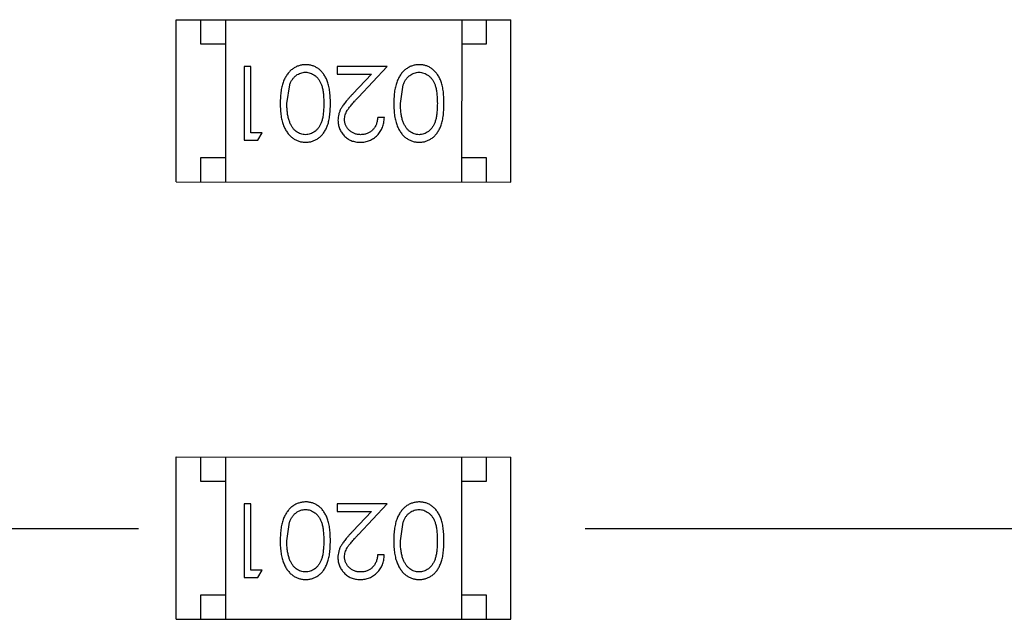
# Model space of a CAD drawing. Header units: inches. Extents: x -109 to 120, y -78 to 24.
# Tile 67 of 113: x 78.13 to 80.13, y -26.62 to -25.4. Entities that reach past the tile are written whole.
import ezdxf

# ---------------------------------------------------------------- set-up
doc = ezdxf.new("R2010")
doc.units = ezdxf.units.IN
doc.header["$LTSCALE"] = 1.21
doc.header["$MEASUREMENT"] = 0
doc.linetypes.add('CENTER', pattern=[0.6, 0.375, -0.075, 0.075, -0.075])
doc.layers.add('DIM', color=3, linetype='CONTINUOUS')
doc.layers.add('X2_94A2_X0__-__X2_7F0E5149_X0_', color=7, linetype='CONTINUOUS')

msp = doc.modelspace()

# ---------------------------------------------------------------- linework, layer by layer
at = {"layer": 'DIM', "color": 4, "linetype": 'CENTER', "ltscale": 10}
msp.add_line((120.1192, -26.4329), (33.9599, -26.4329), dxfattribs=at)
at = {"layer": 'X2_94A2_X0__-__X2_7F0E5149_X0_', "color": 6, "linetype": 'Continuous'}
for p, q in [((78.4509, -25.7281), (78.451, -25.3981)), ((78.451, -25.3981), (79.131, -25.3982)), ((78.501, -25.4481), (78.501, -25.3981)), ((78.551, -25.3981), (78.5509, -25.7281)), ((79.031, -25.3982), (79.0309, -25.7282)), ((79.081, -25.3982), (79.081, -25.4482)), ((79.1309, -25.7282), (79.131, -25.3982)), ((78.551, -25.4481), (78.501, -25.4481)), ((79.081, -25.4482), (79.031, -25.4482)), ((78.5892, -25.4934), (78.5891, -25.6434)), ((78.6026, -25.4934), (78.5892, -25.4934)), ((78.6026, -25.628), (78.6026, -25.4934)), ((78.8795, -25.4934), (78.7776, -25.4934)), ((78.7776, -25.4934), (78.7776, -25.5088)), ((78.7776, -25.5088), (78.8474, -25.5088)), ((78.8474, -25.5088), (78.8099, -25.5489)), ((78.8214, -25.5555), (78.8795, -25.4934)), ((78.6757, -25.5684), (78.6814, -25.5307)), ((78.9065, -25.5684), (78.9121, -25.5307)), ((78.8738, -25.5973), (78.8603, -25.5973)), ((78.6257, -25.628), (78.6026, -25.628)), ((78.6169, -25.6434), (78.6257, -25.628)), ((78.5891, -25.6434), (78.6169, -25.6434)), ((78.5009, -25.6781), (78.5509, -25.6781)), ((78.5009, -25.7281), (78.5009, -25.6781)), ((79.0309, -25.6782), (79.0809, -25.6782)), ((79.0809, -25.6782), (79.0809, -25.7282)), ((78.4509, -25.7281), (79.1309, -25.7282)), ((78.4509, -26.2871), (79.1309, -26.2872)), ((78.4509, -26.6171), (78.4509, -26.2871)), ((78.5009, -26.3371), (78.5009, -26.2871)), ((78.5509, -26.2871), (78.5509, -26.6171)), ((79.0309, -26.2872), (79.0309, -26.6172)), ((79.0809, -26.2872), (79.0809, -26.3372)), ((79.1309, -26.6172), (79.1309, -26.2872)), ((78.5509, -26.3371), (78.5009, -26.3371)), ((79.0809, -26.3372), (79.0309, -26.3372)), ((78.6026, -26.3824), (78.5891, -26.3824)), ((78.5891, -26.3824), (78.5891, -26.5324)), ((78.6025, -26.517), (78.6026, -26.3824)), ((78.8795, -26.3824), (78.7776, -26.3824)), ((78.7776, -26.3824), (78.7776, -26.3978)), ((78.8213, -26.4445), (78.8795, -26.3824)), ((78.7776, -26.3978), (78.8474, -26.3978)), ((78.8474, -26.3978), (78.8098, -26.4379)), ((78.6756, -26.4574), (78.6813, -26.4197)), ((78.9064, -26.4574), (78.9121, -26.4197)), ((78.8737, -26.4863), (78.8602, -26.4863)), ((78.5891, -26.5324), (78.6168, -26.5324)), ((78.6256, -26.517), (78.6025, -26.517)), ((78.6168, -26.5324), (78.6256, -26.517)), ((78.5009, -26.5671), (78.5509, -26.5671)), ((78.5009, -26.6171), (78.5009, -26.5671)), ((79.0309, -26.5672), (79.0809, -26.5672)), ((79.0809, -26.5672), (79.0809, -26.6172)), ((78.4509, -26.6171), (79.1309, -26.6172))]:
    msp.add_line(p, q, dxfattribs=at)
for points, knots in [([(78.714, -25.4896), (78.7128, -25.4896), (78.7104, -25.4896), (78.7069, -25.4901), (78.7035, -25.4907), (78.7001, -25.4917), (78.6969, -25.4929), (78.6937, -25.4943), (78.6906, -25.4961), (78.6876, -25.4981), (78.6847, -25.5003), (78.682, -25.5028), (78.6794, -25.5056), (78.677, -25.5087), (78.6747, -25.512), (78.6726, -25.5155), (78.6707, -25.5193), (78.6689, -25.5234), (78.6673, -25.5278), (78.666, -25.5325), (78.6648, -25.5376), (78.6638, -25.5431), (78.6631, -25.5489), (78.6626, -25.5551), (78.6623, -25.5616), (78.6623, -25.5661), (78.6622, -25.5684)], [0, 0, 0, 0, 0.033824, 0.067298, 0.10028, 0.133019, 0.165736, 0.198792, 0.232372, 0.266409, 0.301016, 0.336196, 0.371972, 0.408574, 0.446394, 0.485225, 0.525372, 0.567224, 0.611081, 0.65775, 0.70702, 0.759235, 0.814484, 0.873227, 0.934937, 1, 1, 1, 1]), ([(78.7641, -25.5684), (78.7641, -25.566), (78.7641, -25.5614), (78.7638, -25.5546), (78.7633, -25.5482), (78.7626, -25.5423), (78.7617, -25.5368), (78.7606, -25.5316), (78.7593, -25.5269), (78.7578, -25.5225), (78.7561, -25.5185), (78.7542, -25.5148), (78.7522, -25.5114), (78.75, -25.5082), (78.7477, -25.5052), (78.7453, -25.5025), (78.7426, -25.5), (78.7398, -25.4978), (78.7369, -25.4959), (78.7339, -25.4942), (78.7308, -25.4928), (78.7276, -25.4916), (78.7243, -25.4907), (78.721, -25.4901), (78.7175, -25.4896), (78.7152, -25.4896), (78.714, -25.4896)], [0, 0, 0, 0, 0.068113, 0.132564, 0.193427, 0.250218, 0.303569, 0.353576, 0.400235, 0.443586, 0.484619, 0.524292, 0.56238, 0.599049, 0.63494, 0.669782, 0.704009, 0.737842, 0.771098, 0.803896, 0.836415, 0.868639, 0.900715, 0.933378, 0.966213, 1, 1, 1, 1]), ([(78.9448, -25.4896), (78.9436, -25.4896), (78.9412, -25.4897), (78.9377, -25.4901), (78.9343, -25.4908), (78.9309, -25.4917), (78.9276, -25.4929), (78.9244, -25.4943), (78.9214, -25.4961), (78.9183, -25.4981), (78.9155, -25.5003), (78.9127, -25.5029), (78.9101, -25.5056), (78.9077, -25.5087), (78.9055, -25.512), (78.9034, -25.5156), (78.9015, -25.5194), (78.8997, -25.5234), (78.8981, -25.5278), (78.8968, -25.5326), (78.8956, -25.5376), (78.8946, -25.5431), (78.8939, -25.5489), (78.8934, -25.5551), (78.8931, -25.5616), (78.893, -25.5661), (78.893, -25.5684)], [0, 0, 0, 0, 0.033824, 0.067298, 0.10028, 0.133019, 0.165736, 0.198792, 0.232372, 0.266409, 0.301016, 0.336196, 0.371972, 0.408574, 0.446394, 0.485225, 0.525372, 0.567224, 0.611081, 0.65775, 0.70702, 0.759235, 0.814484, 0.873227, 0.934937, 1, 1, 1, 1]), ([(78.9949, -25.5684), (78.9949, -25.566), (78.9949, -25.5614), (78.9946, -25.5546), (78.9941, -25.5482), (78.9934, -25.5423), (78.9925, -25.5368), (78.9914, -25.5316), (78.9901, -25.5269), (78.9886, -25.5226), (78.9869, -25.5186), (78.985, -25.5148), (78.983, -25.5114), (78.9808, -25.5082), (78.9785, -25.5052), (78.976, -25.5025), (78.9734, -25.5), (78.9706, -25.4978), (78.9677, -25.4959), (78.9647, -25.4942), (78.9616, -25.4928), (78.9584, -25.4916), (78.9551, -25.4907), (78.9517, -25.4901), (78.9483, -25.4897), (78.946, -25.4896), (78.9448, -25.4896)], [0, 0, 0, 0, 0.068113, 0.132564, 0.193427, 0.250218, 0.303569, 0.353576, 0.400235, 0.443586, 0.484619, 0.524292, 0.56238, 0.599049, 0.63494, 0.669782, 0.704009, 0.737842, 0.771098, 0.803896, 0.836415, 0.868639, 0.900715, 0.933378, 0.966213, 1, 1, 1, 1]), ([(78.6814, -25.5307), (78.6818, -25.5297), (78.6825, -25.5276), (78.6838, -25.5247), (78.6853, -25.522), (78.6869, -25.5194), (78.6887, -25.5171), (78.6905, -25.515), (78.6925, -25.5131), (78.6953, -25.5108), (78.699, -25.5085), (78.7037, -25.5065), (78.7086, -25.5052), (78.7119, -25.505), (78.7136, -25.505)], [0, 0, 0, 0, 0.075949, 0.148549, 0.218996, 0.286119, 0.351826, 0.416074, 0.478265, 0.540325, 0.660405, 0.774606, 0.887187, 1, 1, 1, 1]), ([(78.7136, -25.505), (78.7152, -25.5051), (78.7185, -25.5052), (78.7234, -25.5065), (78.7281, -25.5086), (78.7319, -25.511), (78.7347, -25.5133), (78.7368, -25.5152), (78.7387, -25.5173), (78.7405, -25.5197), (78.7421, -25.5222), (78.7435, -25.5249), (78.7449, -25.5278), (78.7462, -25.5309), (78.7472, -25.5343), (78.7482, -25.5381), (78.7489, -25.5422), (78.7496, -25.5467), (78.7501, -25.5516), (78.7504, -25.5569), (78.7507, -25.5625), (78.7507, -25.5664), (78.7507, -25.5684)], [0, 0, 0, 0, 0.060034, 0.120278, 0.182348, 0.247919, 0.281641, 0.315701, 0.350322, 0.385703, 0.421819, 0.459196, 0.497866, 0.538301, 0.58121, 0.628183, 0.679403, 0.734699, 0.794074, 0.858416, 0.927049, 1, 1, 1, 1]), ([(78.9121, -25.5307), (78.9125, -25.5297), (78.9133, -25.5276), (78.9146, -25.5247), (78.9161, -25.522), (78.9177, -25.5195), (78.9194, -25.5172), (78.9213, -25.515), (78.9233, -25.5131), (78.9261, -25.5109), (78.9298, -25.5085), (78.9345, -25.5065), (78.9393, -25.5052), (78.9427, -25.5051), (78.9443, -25.505)], [0, 0, 0, 0, 0.075949, 0.148549, 0.218996, 0.286119, 0.351826, 0.416074, 0.478265, 0.540325, 0.660405, 0.774606, 0.887187, 1, 1, 1, 1]), ([(78.9443, -25.505), (78.946, -25.5051), (78.9493, -25.5052), (78.9541, -25.5065), (78.9589, -25.5086), (78.9627, -25.511), (78.9655, -25.5133), (78.9676, -25.5152), (78.9694, -25.5174), (78.9712, -25.5197), (78.9729, -25.5222), (78.9743, -25.5249), (78.9757, -25.5278), (78.9769, -25.5309), (78.978, -25.5343), (78.9789, -25.5381), (78.9797, -25.5422), (78.9804, -25.5467), (78.9808, -25.5516), (78.9812, -25.5569), (78.9814, -25.5626), (78.9814, -25.5664), (78.9815, -25.5684)], [0, 0, 0, 0, 0.060034, 0.120278, 0.182348, 0.247919, 0.281641, 0.315701, 0.350322, 0.385703, 0.421819, 0.459196, 0.497866, 0.538301, 0.58121, 0.628183, 0.679403, 0.734699, 0.794074, 0.858416, 0.927049, 1, 1, 1, 1]), ([(78.8099, -25.5489), (78.8084, -25.5504), (78.8057, -25.5534), (78.8017, -25.5577), (78.7982, -25.5619), (78.795, -25.5657), (78.7921, -25.5694), (78.7897, -25.5728), (78.7875, -25.5759), (78.7852, -25.5797), (78.7829, -25.5845), (78.781, -25.5904), (78.7797, -25.5965), (78.7796, -25.6006), (78.7795, -25.6027)], [0, 0, 0, 0, 0.09953, 0.192079, 0.277712, 0.357454, 0.429648, 0.495771, 0.555538, 0.608657, 0.707578, 0.804328, 0.901298, 1, 1, 1, 1]), ([(78.6622, -25.5684), (78.6623, -25.5707), (78.6623, -25.5752), (78.6626, -25.5817), (78.6631, -25.5879), (78.6639, -25.5938), (78.6648, -25.5993), (78.666, -25.6044), (78.6674, -25.6091), (78.669, -25.6136), (78.6708, -25.6176), (78.6727, -25.6215), (78.6748, -25.625), (78.6771, -25.6283), (78.6795, -25.6314), (78.6821, -25.6341), (78.6848, -25.6367), (78.6877, -25.6389), (78.6906, -25.6409), (78.6937, -25.6426), (78.6969, -25.644), (78.7002, -25.6452), (78.7035, -25.6462), (78.7069, -25.6468), (78.7104, -25.6472), (78.7128, -25.6473), (78.714, -25.6473)], [0, 0, 0, 0, 0.065278, 0.127205, 0.186168, 0.241675, 0.294115, 0.343609, 0.390387, 0.434463, 0.476646, 0.517002, 0.555936, 0.593716, 0.630057, 0.665601, 0.700745, 0.734917, 0.768681, 0.802087, 0.834849, 0.867433, 0.900138, 0.932806, 0.966212, 1, 1, 1, 1]), ([(78.7135, -25.6319), (78.7119, -25.6318), (78.7086, -25.6316), (78.7038, -25.6304), (78.6991, -25.6282), (78.6954, -25.6259), (78.6925, -25.6236), (78.6904, -25.6216), (78.6885, -25.6194), (78.6867, -25.6169), (78.685, -25.6142), (78.6834, -25.6113), (78.682, -25.6081), (78.6807, -25.6047), (78.6795, -25.601), (78.6784, -25.5971), (78.6776, -25.5929), (78.6769, -25.5885), (78.6764, -25.5838), (78.6759, -25.5789), (78.6758, -25.5738), (78.6757, -25.5702), (78.6757, -25.5684)], [0, 0, 0, 0, 0.059689, 0.119507, 0.181075, 0.246162, 0.279894, 0.314468, 0.350403, 0.387474, 0.426147, 0.466624, 0.508745, 0.553328, 0.600058, 0.649177, 0.700552, 0.754894, 0.811825, 0.871514, 0.934319, 1, 1, 1, 1]), ([(78.7507, -25.5684), (78.7507, -25.5704), (78.7507, -25.5744), (78.7504, -25.58), (78.7501, -25.5853), (78.7495, -25.5902), (78.749, -25.5947), (78.7481, -25.5989), (78.7472, -25.6026), (78.7461, -25.606), (78.7449, -25.6091), (78.7435, -25.6121), (78.742, -25.6148), (78.7404, -25.6173), (78.7386, -25.6196), (78.7368, -25.6217), (78.7347, -25.6237), (78.7319, -25.6259), (78.7281, -25.6283), (78.7234, -25.6304), (78.7185, -25.6316), (78.7152, -25.6318), (78.7135, -25.6319)], [0, 0, 0, 0, 0.073302, 0.142286, 0.206253, 0.266017, 0.321612, 0.372532, 0.419497, 0.462398, 0.502825, 0.541489, 0.579034, 0.615143, 0.650298, 0.684912, 0.718701, 0.752189, 0.817245, 0.879117, 0.939613, 1, 1, 1, 1]), ([(78.714, -25.6473), (78.7152, -25.6473), (78.7175, -25.6472), (78.721, -25.6468), (78.7243, -25.6462), (78.7276, -25.6452), (78.7308, -25.6441), (78.734, -25.6426), (78.737, -25.6409), (78.7399, -25.6389), (78.7427, -25.6367), (78.7454, -25.6343), (78.7479, -25.6315), (78.7502, -25.6286), (78.7524, -25.6254), (78.7544, -25.6219), (78.7562, -25.6182), (78.7579, -25.6143), (78.7594, -25.61), (78.7606, -25.6053), (78.7618, -25.6001), (78.7626, -25.5946), (78.7633, -25.5886), (78.7638, -25.5823), (78.7641, -25.5754), (78.7641, -25.5708), (78.7641, -25.5684)], [0, 0, 0, 0, 0.033742, 0.066533, 0.099153, 0.13154, 0.164087, 0.196563, 0.229707, 0.263315, 0.297504, 0.331686, 0.366482, 0.4021, 0.438958, 0.476748, 0.515985, 0.556589, 0.599519, 0.645765, 0.695487, 0.748721, 0.805687, 0.866754, 0.931405, 1, 1, 1, 1]), ([(78.793, -25.6015), (78.7931, -25.5999), (78.7932, -25.5966), (78.7942, -25.5918), (78.7959, -25.5872), (78.7979, -25.5834), (78.7999, -25.5803), (78.8018, -25.5776), (78.8042, -25.5747), (78.8068, -25.5714), (78.8099, -25.5678), (78.8134, -25.564), (78.8172, -25.5598), (78.8199, -25.557), (78.8214, -25.5555)], [0, 0, 0, 0, 0.088014, 0.174976, 0.2638, 0.355443, 0.406413, 0.465519, 0.533076, 0.609353, 0.693899, 0.787171, 0.889197, 1, 1, 1, 1]), ([(78.893, -25.5684), (78.893, -25.5707), (78.8931, -25.5752), (78.8934, -25.5817), (78.8939, -25.5879), (78.8946, -25.5938), (78.8956, -25.5993), (78.8968, -25.6044), (78.8982, -25.6091), (78.8998, -25.6136), (78.9016, -25.6176), (78.9035, -25.6215), (78.9056, -25.625), (78.9078, -25.6284), (78.9103, -25.6314), (78.9128, -25.6342), (78.9156, -25.6367), (78.9184, -25.6389), (78.9214, -25.6409), (78.9245, -25.6426), (78.9277, -25.6441), (78.9309, -25.6452), (78.9343, -25.6462), (78.9377, -25.6468), (78.9412, -25.6472), (78.9436, -25.6473), (78.9448, -25.6473)], [0, 0, 0, 0, 0.065278, 0.127205, 0.186168, 0.241675, 0.294115, 0.343609, 0.390387, 0.434463, 0.476646, 0.517002, 0.555936, 0.593716, 0.630057, 0.665601, 0.700745, 0.734917, 0.768681, 0.802087, 0.834849, 0.867433, 0.900138, 0.932806, 0.966212, 1, 1, 1, 1]), ([(78.9443, -25.6319), (78.9427, -25.6318), (78.9394, -25.6316), (78.9345, -25.6304), (78.9299, -25.6283), (78.9261, -25.6259), (78.9233, -25.6236), (78.9212, -25.6216), (78.9193, -25.6194), (78.9175, -25.6169), (78.9158, -25.6142), (78.9142, -25.6113), (78.9128, -25.6081), (78.9114, -25.6047), (78.9103, -25.601), (78.9092, -25.5971), (78.9084, -25.5929), (78.9077, -25.5885), (78.9072, -25.5838), (78.9067, -25.5789), (78.9065, -25.5738), (78.9065, -25.5702), (78.9065, -25.5684)], [0, 0, 0, 0, 0.059689, 0.119507, 0.181075, 0.246162, 0.279894, 0.314468, 0.350403, 0.387474, 0.426147, 0.466624, 0.508745, 0.553328, 0.600058, 0.649177, 0.700552, 0.754894, 0.811825, 0.871514, 0.934319, 1, 1, 1, 1]), ([(78.9815, -25.5684), (78.9814, -25.5705), (78.9814, -25.5744), (78.9812, -25.58), (78.9808, -25.5853), (78.9803, -25.5902), (78.9797, -25.5947), (78.9789, -25.5989), (78.978, -25.6026), (78.9769, -25.606), (78.9756, -25.6092), (78.9743, -25.6121), (78.9728, -25.6148), (78.9712, -25.6173), (78.9694, -25.6196), (78.9675, -25.6217), (78.9655, -25.6237), (78.9626, -25.6259), (78.9589, -25.6283), (78.9542, -25.6304), (78.9493, -25.6316), (78.946, -25.6318), (78.9443, -25.6319)], [0, 0, 0, 0, 0.073302, 0.142286, 0.206253, 0.266017, 0.321612, 0.372532, 0.419497, 0.462398, 0.502825, 0.541489, 0.579034, 0.615143, 0.650298, 0.684912, 0.718701, 0.752189, 0.817245, 0.879117, 0.939613, 1, 1, 1, 1]), ([(78.9448, -25.6473), (78.9459, -25.6473), (78.9483, -25.6472), (78.9517, -25.6468), (78.9551, -25.6462), (78.9584, -25.6452), (78.9616, -25.6441), (78.9647, -25.6426), (78.9678, -25.6409), (78.9707, -25.6389), (78.9735, -25.6367), (78.9762, -25.6343), (78.9786, -25.6316), (78.981, -25.6286), (78.9831, -25.6254), (78.9852, -25.6219), (78.987, -25.6182), (78.9886, -25.6143), (78.9901, -25.61), (78.9914, -25.6053), (78.9925, -25.6002), (78.9934, -25.5946), (78.9941, -25.5887), (78.9946, -25.5823), (78.9949, -25.5755), (78.9949, -25.5708), (78.9949, -25.5684)], [0, 0, 0, 0, 0.033742, 0.066533, 0.099153, 0.13154, 0.164087, 0.196563, 0.229707, 0.263315, 0.297504, 0.331686, 0.366482, 0.4021, 0.438958, 0.476748, 0.515985, 0.556589, 0.599519, 0.645765, 0.695487, 0.748721, 0.805687, 0.866754, 0.931405, 1, 1, 1, 1]), ([(78.7795, -25.6027), (78.7796, -25.6042), (78.7797, -25.6071), (78.7802, -25.6114), (78.7812, -25.6156), (78.7826, -25.6196), (78.7844, -25.6234), (78.7866, -25.6271), (78.7891, -25.6307), (78.792, -25.634), (78.7952, -25.6372), (78.7988, -25.6398), (78.8025, -25.6422), (78.8065, -25.6441), (78.8108, -25.6455), (78.8152, -25.6465), (78.82, -25.6472), (78.8232, -25.6472), (78.8248, -25.6473)], [0, 0, 0, 0, 0.06271, 0.123347, 0.183401, 0.242828, 0.302097, 0.36242, 0.423725, 0.487032, 0.550491, 0.612709, 0.674265, 0.73617, 0.799211, 0.863483, 0.930525, 1, 1, 1, 1]), ([(78.8255, -25.6319), (78.8244, -25.6319), (78.8222, -25.6318), (78.819, -25.6314), (78.8159, -25.6307), (78.8129, -25.6297), (78.8101, -25.6284), (78.8074, -25.6269), (78.8048, -25.625), (78.8024, -25.623), (78.8002, -25.6207), (78.7983, -25.6182), (78.7966, -25.6157), (78.7953, -25.6131), (78.7943, -25.6103), (78.7935, -25.6075), (78.7931, -25.6045), (78.793, -25.6025), (78.793, -25.6015)], [0, 0, 0, 0, 0.068027, 0.133505, 0.19695, 0.26027, 0.322741, 0.384982, 0.448465, 0.513424, 0.578224, 0.640011, 0.700094, 0.760067, 0.819012, 0.877878, 0.938035, 1, 1, 1, 1]), ([(78.8248, -25.6473), (78.8265, -25.6472), (78.8298, -25.6472), (78.8346, -25.6465), (78.8393, -25.6454), (78.8437, -25.6439), (78.8479, -25.6418), (78.8519, -25.6394), (78.8558, -25.6366), (78.8593, -25.6333), (78.8626, -25.6297), (78.8654, -25.6258), (78.8679, -25.6216), (78.8699, -25.6172), (78.8715, -25.6126), (78.8727, -25.6077), (78.8735, -25.6026), (78.8737, -25.5991), (78.8738, -25.5973)], [0, 0, 0, 0, 0.06445, 0.126725, 0.187421, 0.247417, 0.306749, 0.366595, 0.427749, 0.490235, 0.553031, 0.614805, 0.676505, 0.738096, 0.801021, 0.864897, 0.931209, 1, 1, 1, 1]), ([(78.8603, -25.5973), (78.8602, -25.5986), (78.8599, -25.6012), (78.8592, -25.605), (78.8582, -25.6086), (78.857, -25.6119), (78.8555, -25.615), (78.8537, -25.6178), (78.8518, -25.6205), (78.8495, -25.6228), (78.847, -25.625), (78.8444, -25.6268), (78.8416, -25.6284), (78.8387, -25.6297), (78.8356, -25.6307), (78.8324, -25.6314), (78.829, -25.6318), (78.8267, -25.6319), (78.8255, -25.6319)], [0, 0, 0, 0, 0.073648, 0.143686, 0.210962, 0.275557, 0.338064, 0.399311, 0.4594, 0.51934, 0.579024, 0.637809, 0.695959, 0.754122, 0.813113, 0.873453, 0.935561, 1, 1, 1, 1]), ([(78.7139, -26.3786), (78.7128, -26.3786), (78.7104, -26.3786), (78.7069, -26.3791), (78.7034, -26.3797), (78.7001, -26.3807), (78.6968, -26.3819), (78.6936, -26.3833), (78.6905, -26.3851), (78.6875, -26.3871), (78.6846, -26.3893), (78.6819, -26.3918), (78.6793, -26.3946), (78.6769, -26.3977), (78.6746, -26.401), (78.6726, -26.4045), (78.6706, -26.4083), (78.6689, -26.4124), (78.6672, -26.4168), (78.6659, -26.4215), (78.6647, -26.4266), (78.6638, -26.4321), (78.6631, -26.4379), (78.6625, -26.4441), (78.6623, -26.4506), (78.6622, -26.4551), (78.6622, -26.4574)], [0, 0, 0, 0, 0.033824, 0.067298, 0.10028, 0.133019, 0.165736, 0.198792, 0.232372, 0.266409, 0.301016, 0.336196, 0.371972, 0.408574, 0.446394, 0.485225, 0.525372, 0.567224, 0.611081, 0.65775, 0.70702, 0.759235, 0.814484, 0.873227, 0.934937, 1, 1, 1, 1]), ([(78.7641, -26.4574), (78.7641, -26.455), (78.764, -26.4503), (78.7637, -26.4436), (78.7632, -26.4372), (78.7625, -26.4313), (78.7616, -26.4257), (78.7606, -26.4206), (78.7592, -26.4159), (78.7577, -26.4115), (78.756, -26.4075), (78.7542, -26.4038), (78.7522, -26.4004), (78.75, -26.3971), (78.7477, -26.3942), (78.7452, -26.3914), (78.7426, -26.389), (78.7398, -26.3868), (78.7368, -26.3849), (78.7338, -26.3832), (78.7307, -26.3817), (78.7275, -26.3806), (78.7243, -26.3797), (78.7209, -26.379), (78.7175, -26.3786), (78.7151, -26.3786), (78.7139, -26.3786)], [0, 0, 0, 0, 0.068113, 0.132564, 0.193427, 0.250218, 0.303569, 0.353576, 0.400235, 0.443586, 0.484619, 0.524292, 0.56238, 0.599049, 0.63494, 0.669782, 0.704009, 0.737842, 0.771098, 0.803896, 0.836415, 0.868639, 0.900715, 0.933378, 0.966213, 1, 1, 1, 1]), ([(78.9447, -26.3786), (78.9435, -26.3786), (78.9411, -26.3786), (78.9376, -26.3791), (78.9342, -26.3797), (78.9308, -26.3807), (78.9276, -26.3819), (78.9244, -26.3833), (78.9213, -26.3851), (78.9183, -26.3871), (78.9154, -26.3893), (78.9127, -26.3919), (78.9101, -26.3946), (78.9077, -26.3977), (78.9054, -26.401), (78.9033, -26.4045), (78.9014, -26.4083), (78.8996, -26.4124), (78.898, -26.4168), (78.8967, -26.4215), (78.8955, -26.4266), (78.8946, -26.4321), (78.8939, -26.4379), (78.8933, -26.4441), (78.893, -26.4506), (78.893, -26.4551), (78.8929, -26.4574)], [0, 0, 0, 0, 0.033824, 0.067298, 0.10028, 0.133019, 0.165736, 0.198792, 0.232372, 0.266409, 0.301016, 0.336196, 0.371972, 0.408574, 0.446394, 0.485225, 0.525372, 0.567224, 0.611081, 0.65775, 0.70702, 0.759235, 0.814484, 0.873227, 0.934937, 1, 1, 1, 1]), ([(78.9949, -26.4574), (78.9948, -26.455), (78.9948, -26.4504), (78.9945, -26.4436), (78.994, -26.4372), (78.9933, -26.4313), (78.9924, -26.4258), (78.9913, -26.4206), (78.99, -26.4159), (78.9885, -26.4116), (78.9868, -26.4076), (78.985, -26.4038), (78.9829, -26.4004), (78.9808, -26.3972), (78.9785, -26.3942), (78.976, -26.3915), (78.9733, -26.389), (78.9705, -26.3868), (78.9676, -26.3849), (78.9646, -26.3832), (78.9615, -26.3818), (78.9583, -26.3806), (78.955, -26.3797), (78.9517, -26.3791), (78.9482, -26.3787), (78.9459, -26.3786), (78.9447, -26.3786)], [0, 0, 0, 0, 0.068113, 0.132564, 0.193427, 0.250218, 0.303569, 0.353576, 0.400235, 0.443586, 0.484619, 0.524292, 0.56238, 0.599049, 0.63494, 0.669782, 0.704009, 0.737842, 0.771098, 0.803896, 0.836415, 0.868639, 0.900715, 0.933378, 0.966213, 1, 1, 1, 1]), ([(78.6813, -26.4197), (78.6817, -26.4187), (78.6825, -26.4166), (78.6838, -26.4137), (78.6853, -26.411), (78.6869, -26.4084), (78.6886, -26.4061), (78.6905, -26.404), (78.6925, -26.4021), (78.6953, -26.3998), (78.699, -26.3975), (78.7037, -26.3955), (78.7085, -26.3942), (78.7118, -26.394), (78.7135, -26.394)], [0, 0, 0, 0, 0.075949, 0.148549, 0.218996, 0.286119, 0.351826, 0.416074, 0.478265, 0.540325, 0.660405, 0.774606, 0.887187, 1, 1, 1, 1]), ([(78.7135, -26.394), (78.7151, -26.394), (78.7185, -26.3942), (78.7233, -26.3955), (78.7281, -26.3976), (78.7318, -26.4), (78.7347, -26.4023), (78.7367, -26.4042), (78.7386, -26.4063), (78.7404, -26.4087), (78.742, -26.4112), (78.7435, -26.4139), (78.7449, -26.4168), (78.7461, -26.4199), (78.7472, -26.4233), (78.7481, -26.4271), (78.7489, -26.4312), (78.7495, -26.4357), (78.75, -26.4406), (78.7504, -26.4459), (78.7506, -26.4515), (78.7506, -26.4554), (78.7506, -26.4574)], [0, 0, 0, 0, 0.060034, 0.120278, 0.182348, 0.247919, 0.281641, 0.315701, 0.350322, 0.385703, 0.421819, 0.459196, 0.497866, 0.538301, 0.58121, 0.628183, 0.679403, 0.734699, 0.794074, 0.858416, 0.927049, 1, 1, 1, 1]), ([(78.9121, -26.4197), (78.9125, -26.4187), (78.9132, -26.4166), (78.9146, -26.4137), (78.916, -26.411), (78.9176, -26.4085), (78.9194, -26.4061), (78.9212, -26.404), (78.9232, -26.4021), (78.926, -26.3998), (78.9297, -26.3975), (78.9344, -26.3955), (78.9393, -26.3942), (78.9426, -26.394), (78.9443, -26.394)], [0, 0, 0, 0, 0.075949, 0.148549, 0.218996, 0.286119, 0.351826, 0.416074, 0.478265, 0.540325, 0.660405, 0.774606, 0.887187, 1, 1, 1, 1]), ([(78.9443, -26.394), (78.9459, -26.3941), (78.9492, -26.3942), (78.9541, -26.3955), (78.9588, -26.3976), (78.9626, -26.4), (78.9654, -26.4023), (78.9675, -26.4042), (78.9694, -26.4064), (78.9712, -26.4087), (78.9728, -26.4112), (78.9743, -26.4139), (78.9756, -26.4168), (78.9769, -26.4199), (78.978, -26.4233), (78.9789, -26.4271), (78.9796, -26.4312), (78.9803, -26.4357), (78.9808, -26.4406), (78.9811, -26.4459), (78.9814, -26.4515), (78.9814, -26.4554), (78.9814, -26.4574)], [0, 0, 0, 0, 0.060034, 0.120278, 0.182348, 0.247919, 0.281641, 0.315701, 0.350322, 0.385703, 0.421819, 0.459196, 0.497866, 0.538301, 0.58121, 0.628183, 0.679403, 0.734699, 0.794074, 0.858416, 0.927049, 1, 1, 1, 1]), ([(78.8098, -26.4379), (78.8084, -26.4394), (78.8056, -26.4424), (78.8017, -26.4467), (78.7981, -26.4509), (78.7949, -26.4547), (78.7921, -26.4584), (78.7896, -26.4618), (78.7875, -26.4649), (78.7852, -26.4687), (78.7828, -26.4735), (78.7809, -26.4794), (78.7797, -26.4855), (78.7795, -26.4896), (78.7795, -26.4917)], [0, 0, 0, 0, 0.09953, 0.192079, 0.277712, 0.357454, 0.429648, 0.495771, 0.555538, 0.608657, 0.707578, 0.804328, 0.901298, 1, 1, 1, 1]), ([(78.7929, -26.4905), (78.793, -26.4889), (78.7931, -26.4856), (78.7942, -26.4808), (78.7959, -26.4762), (78.7978, -26.4724), (78.7999, -26.4693), (78.8018, -26.4666), (78.8041, -26.4636), (78.8068, -26.4604), (78.8099, -26.4568), (78.8133, -26.453), (78.8172, -26.4488), (78.8199, -26.446), (78.8213, -26.4445)], [0, 0, 0, 0, 0.088014, 0.174976, 0.2638, 0.355443, 0.406413, 0.465519, 0.533076, 0.609353, 0.693899, 0.787171, 0.889197, 1, 1, 1, 1]), ([(78.6622, -26.4574), (78.6622, -26.4597), (78.6622, -26.4642), (78.6625, -26.4707), (78.6631, -26.4769), (78.6638, -26.4828), (78.6648, -26.4882), (78.6659, -26.4934), (78.6674, -26.4981), (78.6689, -26.5025), (78.6708, -26.5066), (78.6727, -26.5105), (78.6748, -26.514), (78.677, -26.5173), (78.6795, -26.5203), (78.682, -26.5231), (78.6847, -26.5257), (78.6876, -26.5279), (78.6906, -26.5299), (78.6937, -26.5316), (78.6968, -26.533), (78.7001, -26.5342), (78.7034, -26.5351), (78.7069, -26.5358), (78.7104, -26.5362), (78.7127, -26.5362), (78.7139, -26.5363)], [0, 0, 0, 0, 0.065278, 0.127205, 0.186168, 0.241675, 0.294115, 0.343609, 0.390387, 0.434463, 0.476646, 0.517002, 0.555936, 0.593716, 0.630057, 0.665601, 0.700745, 0.734917, 0.768681, 0.802087, 0.834849, 0.867433, 0.900138, 0.932806, 0.966212, 1, 1, 1, 1]), ([(78.7135, -26.5209), (78.7118, -26.5208), (78.7086, -26.5206), (78.7037, -26.5194), (78.699, -26.5172), (78.6953, -26.5149), (78.6924, -26.5126), (78.6904, -26.5106), (78.6884, -26.5084), (78.6866, -26.5059), (78.6849, -26.5032), (78.6834, -26.5002), (78.6819, -26.4971), (78.6806, -26.4936), (78.6795, -26.49), (78.6784, -26.4861), (78.6776, -26.4819), (78.6768, -26.4775), (78.6763, -26.4728), (78.6759, -26.4679), (78.6757, -26.4628), (78.6757, -26.4592), (78.6756, -26.4574)], [0, 0, 0, 0, 0.059689, 0.119507, 0.181075, 0.246162, 0.279894, 0.314468, 0.350403, 0.387474, 0.426147, 0.466624, 0.508745, 0.553328, 0.600058, 0.649177, 0.700552, 0.754894, 0.811825, 0.871514, 0.934319, 1, 1, 1, 1]), ([(78.7506, -26.4574), (78.7506, -26.4594), (78.7506, -26.4633), (78.7504, -26.469), (78.75, -26.4743), (78.7495, -26.4792), (78.7489, -26.4837), (78.7481, -26.4879), (78.7472, -26.4916), (78.7461, -26.495), (78.7448, -26.4981), (78.7435, -26.501), (78.742, -26.5037), (78.7403, -26.5063), (78.7386, -26.5086), (78.7367, -26.5107), (78.7347, -26.5127), (78.7318, -26.5149), (78.7281, -26.5173), (78.7234, -26.5194), (78.7185, -26.5206), (78.7151, -26.5208), (78.7135, -26.5209)], [0, 0, 0, 0, 0.073302, 0.142286, 0.206253, 0.266017, 0.321612, 0.372532, 0.419497, 0.462398, 0.502825, 0.541489, 0.579034, 0.615143, 0.650298, 0.684912, 0.718701, 0.752189, 0.817245, 0.879117, 0.939613, 1, 1, 1, 1]), ([(78.7139, -26.5363), (78.7151, -26.5363), (78.7175, -26.5362), (78.7209, -26.5358), (78.7243, -26.5352), (78.7276, -26.5342), (78.7308, -26.533), (78.7339, -26.5316), (78.7369, -26.5299), (78.7399, -26.5279), (78.7427, -26.5257), (78.7454, -26.5233), (78.7478, -26.5205), (78.7502, -26.5176), (78.7523, -26.5144), (78.7543, -26.5109), (78.7562, -26.5072), (78.7578, -26.5033), (78.7593, -26.4989), (78.7606, -26.4942), (78.7617, -26.4891), (78.7625, -26.4836), (78.7632, -26.4776), (78.7637, -26.4712), (78.764, -26.4644), (78.7641, -26.4598), (78.7641, -26.4574)], [0, 0, 0, 0, 0.033742, 0.066533, 0.099153, 0.13154, 0.164087, 0.196563, 0.229707, 0.263315, 0.297504, 0.331686, 0.366482, 0.4021, 0.438958, 0.476748, 0.515985, 0.556589, 0.599519, 0.645765, 0.695487, 0.748721, 0.805687, 0.866754, 0.931405, 1, 1, 1, 1]), ([(78.8929, -26.4574), (78.893, -26.4597), (78.893, -26.4642), (78.8933, -26.4707), (78.8938, -26.4769), (78.8946, -26.4828), (78.8955, -26.4883), (78.8967, -26.4934), (78.8981, -26.4981), (78.8997, -26.5026), (78.9015, -26.5066), (78.9034, -26.5105), (78.9056, -26.514), (78.9078, -26.5173), (78.9102, -26.5204), (78.9128, -26.5231), (78.9155, -26.5257), (78.9184, -26.5279), (78.9213, -26.5299), (78.9244, -26.5316), (78.9276, -26.5331), (78.9309, -26.5342), (78.9342, -26.5352), (78.9376, -26.5358), (78.9411, -26.5362), (78.9435, -26.5363), (78.9447, -26.5363)], [0, 0, 0, 0, 0.065278, 0.127205, 0.186168, 0.241675, 0.294115, 0.343609, 0.390387, 0.434463, 0.476646, 0.517002, 0.555936, 0.593716, 0.630057, 0.665601, 0.700745, 0.734917, 0.768681, 0.802087, 0.834849, 0.867433, 0.900138, 0.932806, 0.966212, 1, 1, 1, 1]), ([(78.9443, -26.5209), (78.9426, -26.5208), (78.9393, -26.5206), (78.9345, -26.5194), (78.9298, -26.5173), (78.9261, -26.5149), (78.9232, -26.5126), (78.9212, -26.5106), (78.9192, -26.5084), (78.9174, -26.5059), (78.9157, -26.5032), (78.9142, -26.5003), (78.9127, -26.4971), (78.9114, -26.4937), (78.9102, -26.49), (78.9092, -26.4861), (78.9083, -26.4819), (78.9076, -26.4775), (78.9071, -26.4728), (78.9066, -26.4679), (78.9065, -26.4628), (78.9064, -26.4592), (78.9064, -26.4574)], [0, 0, 0, 0, 0.059689, 0.119507, 0.181075, 0.246162, 0.279894, 0.314468, 0.350403, 0.387474, 0.426147, 0.466624, 0.508745, 0.553328, 0.600058, 0.649177, 0.700552, 0.754894, 0.811825, 0.871514, 0.934319, 1, 1, 1, 1]), ([(78.9814, -26.4574), (78.9814, -26.4595), (78.9814, -26.4634), (78.9811, -26.469), (78.9808, -26.4743), (78.9803, -26.4792), (78.9797, -26.4837), (78.9788, -26.4879), (78.9779, -26.4916), (78.9768, -26.495), (78.9756, -26.4982), (78.9742, -26.5011), (78.9727, -26.5038), (78.9711, -26.5063), (78.9694, -26.5086), (78.9675, -26.5107), (78.9654, -26.5127), (78.9626, -26.5149), (78.9588, -26.5173), (78.9541, -26.5194), (78.9492, -26.5206), (78.9459, -26.5208), (78.9443, -26.5209)], [0, 0, 0, 0, 0.073302, 0.142286, 0.206253, 0.266017, 0.321612, 0.372532, 0.419497, 0.462398, 0.502825, 0.541489, 0.579034, 0.615143, 0.650298, 0.684912, 0.718701, 0.752189, 0.817245, 0.879117, 0.939613, 1, 1, 1, 1]), ([(78.9447, -26.5363), (78.9459, -26.5363), (78.9482, -26.5362), (78.9517, -26.5358), (78.955, -26.5352), (78.9583, -26.5342), (78.9616, -26.5331), (78.9647, -26.5316), (78.9677, -26.5299), (78.9707, -26.5279), (78.9735, -26.5257), (78.9761, -26.5233), (78.9786, -26.5205), (78.9809, -26.5176), (78.9831, -26.5144), (78.9851, -26.5109), (78.9869, -26.5072), (78.9886, -26.5033), (78.9901, -26.499), (78.9914, -26.4943), (78.9925, -26.4892), (78.9933, -26.4836), (78.994, -26.4776), (78.9945, -26.4713), (78.9948, -26.4645), (78.9948, -26.4598), (78.9949, -26.4574)], [0, 0, 0, 0, 0.033742, 0.066533, 0.099153, 0.13154, 0.164087, 0.196563, 0.229707, 0.263315, 0.297504, 0.331686, 0.366482, 0.4021, 0.438958, 0.476748, 0.515985, 0.556589, 0.599519, 0.645765, 0.695487, 0.748721, 0.805687, 0.866754, 0.931405, 1, 1, 1, 1]), ([(78.7795, -26.4917), (78.7795, -26.4932), (78.7796, -26.4961), (78.7802, -26.5004), (78.7812, -26.5045), (78.7825, -26.5086), (78.7843, -26.5124), (78.7865, -26.5161), (78.789, -26.5197), (78.792, -26.523), (78.7952, -26.5262), (78.7987, -26.5288), (78.8025, -26.5311), (78.8064, -26.5331), (78.8107, -26.5345), (78.8152, -26.5355), (78.8199, -26.5362), (78.8231, -26.5362), (78.8248, -26.5363)], [0, 0, 0, 0, 0.06271, 0.123347, 0.183401, 0.242828, 0.302097, 0.36242, 0.423725, 0.487032, 0.550491, 0.612709, 0.674265, 0.73617, 0.799211, 0.863483, 0.930525, 1, 1, 1, 1]), ([(78.8255, -26.5209), (78.8244, -26.5209), (78.8221, -26.5208), (78.8189, -26.5204), (78.8158, -26.5197), (78.8128, -26.5187), (78.81, -26.5174), (78.8073, -26.5159), (78.8048, -26.514), (78.8023, -26.5119), (78.8001, -26.5097), (78.7982, -26.5072), (78.7966, -26.5047), (78.7952, -26.5021), (78.7942, -26.4993), (78.7935, -26.4965), (78.793, -26.4935), (78.793, -26.4915), (78.7929, -26.4905)], [0, 0, 0, 0, 0.068027, 0.133505, 0.19695, 0.26027, 0.322741, 0.384982, 0.448465, 0.513424, 0.578224, 0.640011, 0.700094, 0.760067, 0.819012, 0.877878, 0.938035, 1, 1, 1, 1]), ([(78.8248, -26.5363), (78.8265, -26.5362), (78.8298, -26.5362), (78.8346, -26.5355), (78.8392, -26.5344), (78.8436, -26.5329), (78.8478, -26.5308), (78.8519, -26.5284), (78.8557, -26.5256), (78.8592, -26.5223), (78.8625, -26.5187), (78.8654, -26.5148), (78.8678, -26.5106), (78.8698, -26.5062), (78.8715, -26.5016), (78.8726, -26.4967), (78.8734, -26.4916), (78.8736, -26.4881), (78.8737, -26.4863)], [0, 0, 0, 0, 0.06445, 0.126725, 0.187421, 0.247417, 0.306749, 0.366595, 0.427749, 0.490235, 0.553031, 0.614805, 0.676505, 0.738096, 0.801021, 0.864897, 0.931209, 1, 1, 1, 1]), ([(78.8602, -26.4863), (78.8601, -26.4876), (78.8599, -26.4902), (78.8591, -26.494), (78.8582, -26.4975), (78.8569, -26.5009), (78.8554, -26.504), (78.8537, -26.5068), (78.8517, -26.5095), (78.8494, -26.5118), (78.847, -26.514), (78.8444, -26.5158), (78.8416, -26.5174), (78.8386, -26.5187), (78.8356, -26.5197), (78.8323, -26.5204), (78.829, -26.5208), (78.8266, -26.5209), (78.8255, -26.5209)], [0, 0, 0, 0, 0.073648, 0.143686, 0.210962, 0.275557, 0.338064, 0.399311, 0.4594, 0.51934, 0.579024, 0.637809, 0.695959, 0.754122, 0.813113, 0.873453, 0.935561, 1, 1, 1, 1])]:
    msp.add_open_spline(points, degree=3, knots=knots, dxfattribs=at)

doc.saveas('drawing.dxf')
